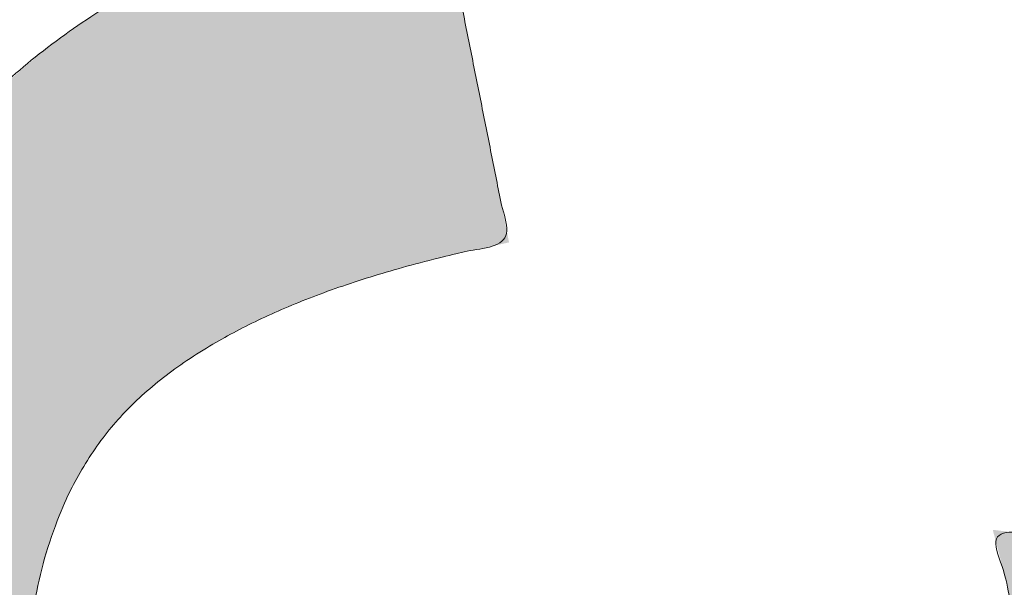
# Model space of a CAD drawing. Header units: inches. Extents: x -462 to -293, y -254 to -12.
# Tile 76 of 89: x -356.7 to -355.718, y -20.679 to -20.114. Entities that reach past the tile are written whole.
import ezdxf

# ---------------------------------------------------------------- set-up
doc = ezdxf.new("R2010")
doc.units = ezdxf.units.IN
doc.header["$LTSCALE"] = 32
doc.header["$MEASUREMENT"] = 0
doc.linetypes.add('Dash Style-1', pattern=[0.083328, 0.041656, -0.041672])
for name, color, linetype, lineweight in [('Black', 7, 'Continuous', 18), ('DashLine', 7, 'Dash Style-1', 13), ('DashLineFill', 7, 'Dash Style-1', 13), ('Drawing', 7, 'Continuous', 18), ('Metal-Black', 7, 'Continuous', 18), ('Metal-DeskStructure', 7, 'Continuous', 13), ('None', 7, 'Continuous', 18), ('SolidLine', 7, 'Continuous', 15), ('Wood_1-H', 7, 'Continuous', 13)]:
    doc.layers.add(name, color=color, linetype=linetype, lineweight=lineweight)
doc.layers.add('Metal-Leg', color=7, linetype='Continuous', lineweight=18, true_color=0x4c4c4c)
pattern_1 = [(45, (0, 0), (-1.61301565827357, 1.935715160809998), []), (45, (-1.0608, 1.0608), (-0.4723460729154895, 0.4167612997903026), [])]

# ---------------------------------------------------------------- blocks, each defined once
blk = doc.blocks.new('Group-12')
at = {"layer": 'DashLine'}
blk.add_rational_spline([(3.425889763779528, -2.559055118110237), (3.42588976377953, -37.77524409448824), (3.425889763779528, -72.99143307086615), (3.425889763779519, -74.52755905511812), (1.889763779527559, -74.52755905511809), (-11.02873622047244, -74.54730708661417), (-23.94723622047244, -74.56705511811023), (-25.24962716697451, -74.46183701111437), (-25.47623622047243, -73.17505511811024), (-27.40623622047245, -52.62205511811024), (-29.33623622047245, -32.06905511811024), (-29.64541729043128, -28.77953659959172), (-29.64523622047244, -25.47205511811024), (-29.64579921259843, -14.01555511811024), (-29.64636220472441, -2.559055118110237), (-13.11023622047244, -2.559055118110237), (3.425889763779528, -2.559055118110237)], [1, 1, 1, 0.7071067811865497, 1, 1, 1, 1, 1, 1, 1, 1, 1, 1, 1, 1, 1], degree=2, knots=[0, 0, 0, 0.3437727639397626, 0.3437727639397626, 0.3543760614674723, 0.3543760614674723, 0.4804837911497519, 0.4804837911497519, 0.4932388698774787, 0.4932388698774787, 0.6947633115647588, 0.6947633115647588, 0.7270176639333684, 0.7270176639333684, 0.838740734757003, 0.838740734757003, 1, 1, 1], dxfattribs=at)
at = {"layer": 'SolidLine'}
blk.add_rational_spline([(4.881889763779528, -2.559055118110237), (4.881889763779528, -37.77524409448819), (4.881889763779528, -72.99143307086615), (4.881889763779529, -75.98355905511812), (1.889763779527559, -75.98355905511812), (-11.02373622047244, -76.00380708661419), (-23.93723622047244, -76.02405511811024), (-26.48855720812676, -75.8181826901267), (-26.92623622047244, -73.31105511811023), (-28.85673622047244, -52.75855511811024), (-30.78723622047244, -32.20605511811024), (-31.10141317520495, -28.84703865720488), (-31.10223622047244, -25.47205511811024), (-31.10229921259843, -14.01555511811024), (-31.10236220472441, -2.559055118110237), (-13.11023622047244, -2.559055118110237), (4.881889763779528, -2.559055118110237)], [1, 1, 1, 0.7071067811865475, 1, 1, 1, 1, 1, 1, 1, 1, 1, 1, 1, 1, 1], degree=2, knots=[0, 0, 0, 0.3304669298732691, 0.3304669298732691, 0.3503210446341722, 0.3503210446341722, 0.4715008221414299, 0.4715008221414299, 0.4955201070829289, 0.4955201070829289, 0.690341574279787, 0.690341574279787, 0.7221812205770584, 0.7221812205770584, 0.83026201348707, 0.83026201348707, 1, 1, 1], dxfattribs=at)
blk = doc.blocks.new('1BRPFY-Leg_Plate (2D)')
at = {"layer": 'DashLineFill', "linetype": 'Continuous', "lineweight": 13}
h = blk.add_hatch(dxfattribs=at)
h.set_pattern_fill('Steel', color=253, style=0, pattern_type=2)
h.set_pattern_definition(pattern_1)
edge = h.paths.add_edge_path()
edge.add_arc((-1.704724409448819, -1.704724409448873), 0.125984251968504, 179.9999999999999, 269.9999999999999)
edge.add_line((-1.704724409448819, -1.830708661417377), (1.704724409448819, -1.830708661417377))
edge.add_arc((1.704724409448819, -1.704724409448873), 0.125984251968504, 270.0000000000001, 360.0000000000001)
edge.add_line((1.830708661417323, -1.704724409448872), (1.830708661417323, 1.704724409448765))
edge.add_arc((1.704724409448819, 1.704724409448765), 0.1259842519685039, 0, 90)
edge.add_line((1.704724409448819, 1.830708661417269), (-1.704724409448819, 1.830708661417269))
edge.add_arc((-1.704724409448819, 1.704724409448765), 0.1259842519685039, 90, 180)
edge.add_line((-1.830708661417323, 1.704724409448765), (-1.830708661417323, -1.704724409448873))
at = {"layer": 'SolidLine', "flags": 128}
blk.add_lwpolyline([(0.7086614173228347, -0.5019685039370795), (0.728920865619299, -0.5029637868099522), (0.7489852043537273, -0.5059400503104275), (0.7686612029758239, -0.5108686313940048), (0.7877593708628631, -0.5177020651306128), (0.8060957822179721, -0.5263745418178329), (0.823493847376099, -0.5368025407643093), (0.8397860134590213, -0.5488856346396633), (0.8548153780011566, -0.5625074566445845), (0.8684372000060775, -0.5775368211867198), (0.8805202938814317, -0.5938289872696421), (0.8909482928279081, -0.611227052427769), (0.8996207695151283, -0.6295634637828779), (0.9064542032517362, -0.6486616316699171), (0.9113827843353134, -0.6683376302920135), (0.9143590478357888, -0.688401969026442), (0.9153543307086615, -0.7086614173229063), (0.9143590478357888, -0.7289208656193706), (0.9113827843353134, -0.748985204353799), (0.9064542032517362, -0.7686612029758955), (0.8996207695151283, -0.7877593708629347), (0.8909482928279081, -0.8060957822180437), (0.8805202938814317, -0.8234938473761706), (0.8684372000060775, -0.8397860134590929), (0.8548153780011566, -0.8548153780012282), (0.8397860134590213, -0.8684372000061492), (0.823493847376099, -0.8805202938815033), (0.8060957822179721, -0.8909482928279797), (0.7877593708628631, -0.8996207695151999), (0.7686612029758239, -0.9064542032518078), (0.7489852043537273, -0.9113827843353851), (0.728920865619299, -0.9143590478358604), (0.7086614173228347, -0.9153543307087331), (0.6884019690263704, -0.9143590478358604), (0.668337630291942, -0.9113827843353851), (0.6486616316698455, -0.9064542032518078), (0.6295634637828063, -0.8996207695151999), (0.6112270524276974, -0.8909482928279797), (0.5938289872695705, -0.8805202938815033), (0.5775368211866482, -0.8684372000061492), (0.5625074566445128, -0.8548153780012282), (0.5488856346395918, -0.8397860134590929), (0.5368025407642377, -0.8234938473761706), (0.5263745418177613, -0.8060957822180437), (0.5177020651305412, -0.7877593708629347), (0.5108686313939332, -0.7686612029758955), (0.5059400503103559, -0.748985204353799), (0.5029637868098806, -0.7289208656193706), (0.5019685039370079, -0.7086614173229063), (0.5029637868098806, -0.688401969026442), (0.5059400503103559, -0.6683376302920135), (0.5108686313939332, -0.6486616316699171), (0.5177020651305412, -0.6295634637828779), (0.5263745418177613, -0.611227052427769), (0.5368025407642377, -0.5938289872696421), (0.5488856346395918, -0.5775368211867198), (0.5625074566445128, -0.5625074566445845), (0.5775368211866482, -0.5488856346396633), (0.5938289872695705, -0.5368025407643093), (0.6112270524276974, -0.5263745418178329), (0.6295634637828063, -0.5177020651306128), (0.6486616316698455, -0.5108686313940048), (0.668337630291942, -0.5059400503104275), (0.6884019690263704, -0.5029637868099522)], close=True, dxfattribs=at)
blk = doc.blocks.new('1BRPX5-Util_Bkt_Sm-F (2D)')
at = {"layer": 'DashLineFill', "linetype": 'Continuous', "lineweight": 13}
h = blk.add_hatch(dxfattribs=at)
h.set_pattern_fill('Steel', color=253, style=0, pattern_type=2)
h.set_pattern_definition(pattern_1)
edge = h.paths.add_edge_path()
edge.add_line((-4.468503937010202, 4.413385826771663), (-3.12992125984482, 4.413385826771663))
edge.add_line((-3.12992125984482, 4.413385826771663), (-3.12992125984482, -1.854330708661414))
edge.add_line((-3.12992125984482, -1.854330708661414), (-4.468503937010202, -1.854330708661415))
edge.add_line((-4.468503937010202, -1.854330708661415), (-4.468503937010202, -1.988188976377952))
edge.add_line((-4.468503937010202, -1.988188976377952), (-2.421259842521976, -1.988188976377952))
edge.add_line((-2.421259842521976, -1.988188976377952), (-2.421259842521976, -2.366141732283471))
edge.add_arc((-2.303149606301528, -2.366141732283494), 0.1181102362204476, 179.9999999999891, 270.000000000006)
edge.add_line((-2.303149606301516, -2.484251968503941), (2.303149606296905, -2.484251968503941))
edge.add_arc((2.303149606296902, -2.366141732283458), 0.1181102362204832, 270.0000000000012, 359.9999999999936)
edge.add_line((2.421259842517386, -2.366141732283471), (2.421259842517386, -1.988188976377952))
edge.add_line((2.421259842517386, -1.988188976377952), (4.468503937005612, -1.988188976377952))
edge.add_line((4.468503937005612, -1.988188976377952), (4.468503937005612, -1.854330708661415))
edge.add_line((4.468503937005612, -1.854330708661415), (3.12992125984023, -1.854330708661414))
edge.add_line((3.12992125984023, -1.854330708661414), (3.12992125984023, 4.413385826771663))
edge.add_line((3.12992125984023, 4.413385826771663), (4.468503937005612, 4.413385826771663))
edge.add_line((4.468503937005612, 4.413385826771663), (4.468503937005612, 4.547244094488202))
edge.add_line((4.468503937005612, 4.547244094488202), (2.421259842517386, 4.547244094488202))
edge.add_line((2.421259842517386, 4.547244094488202), (2.421259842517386, 4.925196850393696))
edge.add_arc((2.303149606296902, 4.925196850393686), 0.1181102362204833, 5.365542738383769e-12, 89.99999999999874)
edge.add_line((2.303149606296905, 5.043307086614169), (-2.303149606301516, 5.043307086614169))
edge.add_arc((-2.303149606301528, 4.92519685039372), 0.1181102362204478, 89.99999999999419, 180.0000000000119)
edge.add_line((-2.421259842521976, 4.925196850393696), (-2.421259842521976, 4.547244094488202))
edge.add_line((-2.421259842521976, 4.547244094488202), (-4.468503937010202, 4.547244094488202))
edge.add_line((-4.468503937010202, 4.547244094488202), (-4.468503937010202, 4.413385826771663))
at = {"layer": 'SolidLine', "flags": 128}
blk.add_lwpolyline([(0.4571237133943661, -0.3361456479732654), (0.4952337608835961, -0.3133033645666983), (0.5353992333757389, -0.294306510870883), (0.5772333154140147, -0.2793380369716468), (0.6203331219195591, -0.2685420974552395), (0.6642835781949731, -0.262022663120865), (0.708661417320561, -0.2598425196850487), (0.7530392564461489, -0.262022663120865), (0.7969897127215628, -0.2685420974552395), (0.8400895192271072, -0.2793380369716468), (0.8819236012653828, -0.294306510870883), (0.9220890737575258, -0.3133033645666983), (0.9601991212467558, -0.3361456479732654), (0.9958867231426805, -0.3626133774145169), (1.028808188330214, -0.3924516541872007), (1.058646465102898, -0.4253731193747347)], dxfattribs=at)
blk = doc.blocks.new('Slate-LegBrace (2D)')
at = {"layer": 'DashLineFill', "linetype": 'Continuous', "lineweight": 13}
h = blk.add_hatch(dxfattribs=at)
h.set_pattern_fill('Steel', color=253, style=0, pattern_type=2)
h.set_pattern_definition(pattern_1)
edge = h.paths.add_edge_path()
edge.add_line((-2.199587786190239, -0.1351515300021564), (-1.374775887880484, -0.1351515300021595))
edge.add_arc((3.636636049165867e-15, -0.01355418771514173), 1.380142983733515, 185.0545920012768, 354.9454079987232)
edge.add_line((1.374775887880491, -0.13515153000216), (2.199718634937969, -0.1351515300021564))
edge.add_arc((6.54243738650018e-05, -0.01705725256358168), 2.202821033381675, 183.0731271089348, 356.92687289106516, ccw=False)
h = blk.add_hatch(dxfattribs=at)
h.set_pattern_fill('Steel', color=253, style=0, pattern_type=2)
h.set_pattern_definition(pattern_1)
edge = h.paths.add_edge_path()
edge.add_line((2.191696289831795, -0.2375138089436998), (1.463739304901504, -0.2375137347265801))
edge.add_arc((-6.542437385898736e-05, -0.01704129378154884), 1.480314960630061, 188.5652811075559, 351.4347188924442, ccw=False)
edge.add_line((-1.463870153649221, -0.2375137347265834), (-2.191827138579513, -0.2375138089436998))
edge.add_line((-2.191827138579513, -0.2375138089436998), (-2.199718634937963, -0.1351515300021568))
edge.add_line((-2.199718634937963, -0.1351515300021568), (-1.374775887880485, -0.1351515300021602))
edge.add_arc((2.937282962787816e-15, -0.01355418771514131), 1.380142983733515, 185.0545920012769, 354.9454079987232)
edge.add_line((1.37477588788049, -0.1351515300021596), (2.199587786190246, -0.1351515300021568))
edge.add_line((2.199587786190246, -0.1351515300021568), (2.191696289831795, -0.2375138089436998))
at = {"layer": 'DashLineFill', "flags": 128}
for points in [[(2.191696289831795, -0.2375138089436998), (1.463739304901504, -0.2375137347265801, -0.860662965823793), (-1.463870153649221, -0.2375137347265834), (-2.191827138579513, -0.2375138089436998), (-2.199718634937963, -0.1351515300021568), (-1.374775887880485, -0.1351515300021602, 0.9154551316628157), (1.37477588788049, -0.1351515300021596), (2.199587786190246, -0.1351515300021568)], [(-2.199587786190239, -0.1351515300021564), (-1.374775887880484, -0.1351515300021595, 0.9154551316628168), (1.374775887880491, -0.13515153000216), (2.199718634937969, -0.1351515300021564, -0.9477524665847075)]]:
    blk.add_lwpolyline(points, format="xyb", close=True, dxfattribs=at)
blk = doc.blocks.new('TLLegSleeve (2D)')
at = {"layer": 'DashLineFill', "linetype": 'Continuous', "lineweight": 13}
h = blk.add_hatch(dxfattribs=at)
h.set_pattern_fill('Steel', color=253, style=0, pattern_type=2)
h.set_pattern_definition(pattern_1)
edge = h.paths.add_edge_path()
edge.add_line((1.08267716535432, 1.402343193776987), (1.08267716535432, 2.913385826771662))
edge.add_arc((-1.707523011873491e-13, 2.913385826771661), 1.08267716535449, 4.479377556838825e-14, 180)
edge.add_line((-1.082677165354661, 2.913385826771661), (-1.08267716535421, 1.402343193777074))
edge.add_arc((-1.332267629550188e-15, 2.886579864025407e-15), 1.771653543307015, 127.6698869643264, 412.330113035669)
edge.add_line((1.08267716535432, 1.402343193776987), (1.08267716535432, 1.402343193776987))
edge = h.paths.add_edge_path()
edge.add_arc((1.665334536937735e-15, 2.91338582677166), 0.7480314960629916, 180, 360)
edge.add_arc((1.665334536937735e-15, 2.91338582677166), 0.7480314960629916, 9.54166404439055e-15, 180)
edge.add_line((-0.7480314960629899, 2.91338582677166), (-0.7480314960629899, 2.91338582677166))
edge = h.paths.add_edge_path()
edge.add_arc((-1.723066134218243e-13, 5.70119602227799e-16), 1.437007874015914, 180, 360)
edge.add_arc((-1.723066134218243e-13, 9.149983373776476e-17), 1.437007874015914, 9.541664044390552e-15, 180)
edge.add_line((-1.437007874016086, 3.308097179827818e-16), (-1.437007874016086, 3.308097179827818e-16))
at = {"layer": 'DashLineFill', "flags": 128}
for points in [[(1.08267716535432, 1.402343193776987), (1.08267716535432, 2.913385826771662, 0.9999999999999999), (-1.082677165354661, 2.913385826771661), (-1.08267716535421, 1.402343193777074, 2.931618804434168), (1.08267716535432, 1.402343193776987)], [(-1.437007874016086, 3.308097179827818e-16, 0.9999999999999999), (1.437007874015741, 3.308097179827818e-16, 0.9999999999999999), (-1.437007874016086, 3.308097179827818e-16)]]:
    blk.add_lwpolyline(points, format="xyb", close=True, dxfattribs=at)
blk = doc.blocks.new('Group-28')
at = {"layer": 'SolidLine', "flags": 128}
blk.add_lwpolyline([(-10.09842519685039, -5.984251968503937, -0.414213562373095), (-8.385826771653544, -4.271653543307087, -0.414213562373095), (-6.673228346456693, -5.984251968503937, -0.414213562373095), (-8.385826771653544, -7.696850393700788, -0.414213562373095)], format="xyb", close=True, dxfattribs=at)
at = {"layer": 'Wood_1-H', "color": 7, "rotation": 270}
for name in ['1BRPX5-Util_Bkt_Sm-F (2D)', 'Slate-LegBrace (2D)', '1BRPFY-Leg_Plate (2D)', 'TLLegSleeve (2D)']:
    blk.add_blockref(name, (-8.385826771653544, -5.984251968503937), dxfattribs=at)
blk = doc.blocks.new('Group-31')
at = {"layer": 'Metal-DeskStructure', "color": 7, "flags": 128}
blk.add_lwpolyline([(0.8051100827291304, 0.3242076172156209), (0.6569804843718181, -0.1001143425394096), (0.9545622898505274, -0.1001143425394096)], close=True, dxfattribs=at)
at = {"layer": 'Metal-DeskStructure', "color": 7}
blk.add_open_spline([(1.174112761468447, -0.3918349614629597), (1.184693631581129, -0.4210075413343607), (1.168822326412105, -0.4369198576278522), (1.14501536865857, -0.439571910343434), (1.104014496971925, -0.439571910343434), (1.078886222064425, -0.4369198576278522), (1.066982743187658, -0.4329417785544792), (1.060369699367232, -0.4236595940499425), (1.057724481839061, -0.4170294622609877), (1.021353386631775, -0.3010040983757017), (0.9849822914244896, -0.1849787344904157), (0.807093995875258, -0.1849787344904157), (0.6292057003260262, -0.1849787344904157), (0.5941572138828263, -0.2996780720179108), (0.5591087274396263, -0.4143774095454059), (0.5564635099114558, -0.4210075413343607), (0.5498504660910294, -0.4302897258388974), (0.5379469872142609, -0.4369198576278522), (0.5141400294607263, -0.439571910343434), (0.477108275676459, -0.439571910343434), (0.4519787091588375, -0.4355938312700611), (0.4427204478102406, -0.4249856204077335), (0.4427204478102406, -0.4050952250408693), (0.4480108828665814, -0.3905089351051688), (0.5915119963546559, 0.0006630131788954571), (0.7350131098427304, 0.3918349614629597), (0.7376583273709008, 0.3971390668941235), (0.7469165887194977, 0.4037691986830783), (0.7627866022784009, 0.4077472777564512), (0.789238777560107, 0.4090720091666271), (0.8302396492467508, 0.4090720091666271), (0.8580131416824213, 0.4077472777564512), (0.8752070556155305, 0.4037691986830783), (0.8844653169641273, 0.3971390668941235), (0.8871105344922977, 0.3918349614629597), (1.030611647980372, 0), (1.174112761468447, -0.3918349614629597)], degree=2, knots=[0, 0, 0, 0.01595318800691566, 0.02392978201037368, 0.03190637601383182, 0.03938443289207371, 0.04686248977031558, 0.05434054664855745, 0.06181860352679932, 0.06181860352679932, 0.1891978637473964, 0.1891978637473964, 0.3755520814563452, 0.3755520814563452, 0.5011946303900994, 0.5011946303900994, 0.5086726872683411, 0.5161507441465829, 0.5236288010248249, 0.5311068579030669, 0.5385854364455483, 0.5460640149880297, 0.5535425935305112, 0.5610211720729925, 0.5610211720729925, 0.7618481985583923, 0.7618481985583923, 0.7647050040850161, 0.7675618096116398, 0.7704186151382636, 0.7732754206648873, 0.7763226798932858, 0.7793699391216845, 0.7824171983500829, 0.7854644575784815, 0.7854644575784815, 1, 1, 1], dxfattribs=at)
blk = doc.blocks.new('TL14_lower_leg (2D)')
at = {"layer": 'DashLine', "flags": 128}
for points in [[(-1.777195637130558e-14, 1.377952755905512), (0.1350629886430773, 1.371317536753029), (0.2688252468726, 1.351475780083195), (0.3999985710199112, 1.318618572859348), (0.5273196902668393, 1.27306234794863), (0.649562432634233, 1.215245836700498), (0.7655495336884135, 1.14572584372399), (0.8741639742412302, 1.065171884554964), (0.9743597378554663, 0.9743597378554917), (1.065171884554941, 0.8741639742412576), (1.14572584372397, 0.7655495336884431), (1.215245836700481, 0.6495624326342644), (1.273062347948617, 0.5273196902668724), (1.318618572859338, 0.3999985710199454), (1.351475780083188, 0.2688252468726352), (1.371317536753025, 0.1350629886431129), (1.377952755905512, 1.783045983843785e-14), (1.371317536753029, -0.1350629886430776), (1.351475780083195, -0.2688252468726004), (1.318618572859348, -0.3999985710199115), (1.27306234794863, -0.5273196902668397), (1.215245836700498, -0.6495624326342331), (1.145725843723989, -0.7655495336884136), (1.065171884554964, -0.8741639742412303), (0.9743597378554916, -0.9743597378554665), (0.8741639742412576, -1.065171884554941), (0.7655495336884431, -1.14572584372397), (0.6495624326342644, -1.215245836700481), (0.5273196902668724, -1.273062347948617), (0.3999985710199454, -1.318618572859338), (0.2688252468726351, -1.351475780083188), (0.135062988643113, -1.371317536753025), (1.777195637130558e-14, -1.377952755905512), (-0.1350629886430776, -1.371317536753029), (-0.2688252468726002, -1.351475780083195), (-0.3999985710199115, -1.318618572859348), (-0.5273196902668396, -1.27306234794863), (-0.6495624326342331, -1.215245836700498), (-0.7655495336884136, -1.14572584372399), (-0.8741639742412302, -1.065171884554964), (-0.9743597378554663, -0.9743597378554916), (-1.065171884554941, -0.8741639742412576), (-1.14572584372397, -0.7655495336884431), (-1.215245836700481, -0.6495624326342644), (-1.273062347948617, -0.5273196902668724), (-1.318618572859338, -0.3999985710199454), (-1.351475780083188, -0.2688252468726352), (-1.371317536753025, -0.1350629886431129), (-1.377952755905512, -1.783045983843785e-14), (-1.371317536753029, 0.1350629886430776), (-1.351475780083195, 0.2688252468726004), (-1.318618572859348, 0.3999985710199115), (-1.27306234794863, 0.5273196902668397), (-1.215245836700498, 0.6495624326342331), (-1.145725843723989, 0.7655495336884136), (-1.065171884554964, 0.8741639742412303), (-0.9743597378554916, 0.9743597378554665), (-0.8741639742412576, 1.065171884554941), (-0.7655495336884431, 1.14572584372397), (-0.6495624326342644, 1.215245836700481), (-0.5273196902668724, 1.273062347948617), (-0.3999985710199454, 1.318618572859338), (-0.2688252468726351, 1.351475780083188), (-0.135062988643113, 1.371317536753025)], [(0.7086614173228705, -0.547244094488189), (0.724483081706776, -0.54802136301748), (0.7401523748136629, -0.5503456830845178), (0.7555183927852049, -0.5541946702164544), (0.7704331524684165, -0.5595312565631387), (0.7847530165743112, -0.5663040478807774), (0.798340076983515, -0.574447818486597), (0.8110634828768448, -0.5838841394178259), (0.8228007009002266, -0.5945221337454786), (0.8334386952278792, -0.6062593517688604), (0.8428750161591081, -0.6189827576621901), (0.8510187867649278, -0.632569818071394), (0.8577915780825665, -0.6468896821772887), (0.8631281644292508, -0.6618044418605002), (0.8669771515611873, -0.6771704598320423), (0.8693014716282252, -0.6928397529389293), (0.8700787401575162, -0.7086614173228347), (0.8693014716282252, -0.72448308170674), (0.8669771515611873, -0.7401523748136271), (0.8631281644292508, -0.7555183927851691), (0.8577915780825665, -0.7704331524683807), (0.8510187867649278, -0.7847530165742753), (0.8428750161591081, -0.7983400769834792), (0.8334386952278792, -0.811063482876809), (0.8228007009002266, -0.8228007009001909), (0.8110634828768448, -0.8334386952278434), (0.798340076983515, -0.8428750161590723), (0.7847530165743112, -0.8510187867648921), (0.7704331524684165, -0.8577915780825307), (0.7555183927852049, -0.8631281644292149), (0.7401523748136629, -0.8669771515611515), (0.724483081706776, -0.8693014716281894), (0.7086614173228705, -0.8700787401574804), (0.6928397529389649, -0.8693014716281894), (0.6771704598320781, -0.8669771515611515), (0.6618044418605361, -0.8631281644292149), (0.6468896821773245, -0.8577915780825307), (0.6325698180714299, -0.8510187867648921), (0.618982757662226, -0.8428750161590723), (0.6062593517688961, -0.8334386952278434), (0.5945221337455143, -0.8228007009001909), (0.5838841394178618, -0.811063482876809), (0.5744478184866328, -0.7983400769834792), (0.5663040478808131, -0.7847530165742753), (0.5595312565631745, -0.7704331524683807), (0.5541946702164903, -0.7555183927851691), (0.5503456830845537, -0.7401523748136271), (0.5480213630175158, -0.72448308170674), (0.5472440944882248, -0.7086614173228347), (0.5480213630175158, -0.6928397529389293), (0.5503456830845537, -0.6771704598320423), (0.5541946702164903, -0.6618044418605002), (0.5595312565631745, -0.6468896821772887), (0.5663040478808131, -0.632569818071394), (0.5744478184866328, -0.6189827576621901), (0.5838841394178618, -0.6062593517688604), (0.5945221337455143, -0.5945221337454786), (0.6062593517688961, -0.5838841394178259), (0.618982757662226, -0.574447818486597), (0.6325698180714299, -0.5663040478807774), (0.6468896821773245, -0.5595312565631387), (0.6618044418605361, -0.5541946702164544), (0.6771704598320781, -0.5503456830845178), (0.6928397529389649, -0.54802136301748)]]:
    blk.add_lwpolyline(points, close=True, dxfattribs=at)
at = {"layer": 'Metal-DeskStructure', "color": 7}
blk.add_blockref('Group-31', (0, 0), dxfattribs=at)
blk = doc.blocks.new('1BRPT9-Bracket (2D)')
at = {"layer": 'DashLineFill', "linetype": 'Continuous', "lineweight": 13}
h = blk.add_hatch(dxfattribs=at)
h.set_pattern_fill('Steel', color=253, style=0, pattern_type=2)
h.set_pattern_definition(pattern_1)
edge = h.paths.add_edge_path()
edge.add_arc((1.677931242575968, -8.488188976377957), 0.2519685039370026, 269.999999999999, 360.0000000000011)
edge.add_line((1.929899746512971, -8.488188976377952), (1.929899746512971, -7.480314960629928))
edge.add_line((1.929899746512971, -7.480314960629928), (2.323600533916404, -7.480314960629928))
edge.add_line((2.323600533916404, -7.480314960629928), (2.323600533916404, 7.461135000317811))
edge.add_line((2.323600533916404, 7.461135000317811), (1.929899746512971, 7.480314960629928))
edge.add_line((1.929899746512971, 7.480314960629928), (1.929899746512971, 8.488188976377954))
edge.add_arc((1.677931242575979, 8.488188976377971), 0.2519685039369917, 359.999999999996, 450.0000000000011)
edge.add_line((1.677931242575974, 8.740157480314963), (-2.32206875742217, 8.740157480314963))
edge.add_line((-2.32206875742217, 8.740157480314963), (-2.32206875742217, -8.74015748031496))
edge.add_line((-2.32206875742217, -8.74015748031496), (1.677931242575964, -8.74015748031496))
blk = doc.blocks.new('Group-52')
at = {"layer": 'DashLineFill', "linetype": 'Continuous', "lineweight": 13}
h = blk.add_hatch(dxfattribs=at)
h.set_pattern_fill('Steel', color=253, style=0, pattern_type=2)
h.set_pattern_definition(pattern_1)
h.paths.add_polyline_path([(-2.066929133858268, 1.397637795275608), (2.066929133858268, 1.397637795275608), (2.066929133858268, 0.1377952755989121), (2.106299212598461, 0.1377952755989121), (2.106299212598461, -0.1377952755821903), (2.066929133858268, -0.1377952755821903), (2.066929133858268, -5.275590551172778), (2.106299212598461, -5.275590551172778), (2.106299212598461, -5.55118110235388), (2.066929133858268, -5.55118110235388), (2.066929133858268, -5.82677165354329), (-2.066929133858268, -5.82677165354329), (-2.066929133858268, -5.55118110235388), (-2.106299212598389, -5.55118110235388), (-2.106299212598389, -5.275590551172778), (-2.066929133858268, -5.275590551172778), (-2.066929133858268, -0.1377952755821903), (-2.106299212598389, -0.1377952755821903), (-2.106299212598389, 0.1377952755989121), (-2.066929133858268, 0.1377952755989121)])
blk = doc.blocks.new('TL14_upper_leg (2D)')
at = {"layer": 'DashLine', "flags": 128}
blk.add_lwpolyline([(0, 1.22047244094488), (0.1196272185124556, 1.214595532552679), (0.2381023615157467, 1.197021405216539), (0.3542844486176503, 1.167919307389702), (0.4670545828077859, 1.127569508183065), (0.5753267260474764, 1.076360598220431), (0.6780581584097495, 1.01478574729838), (0.7742595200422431, 0.9434379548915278), (0.8630043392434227, 0.8630043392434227), (0.9434379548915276, 0.7742595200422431), (1.01478574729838, 0.6780581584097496), (1.076360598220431, 0.5753267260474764), (1.127569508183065, 0.467054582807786), (1.167919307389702, 0.3542844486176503), (1.197021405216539, 0.2381023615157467), (1.214595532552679, 0.1196272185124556), (1.22047244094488, 7.47323834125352e-17), (1.214595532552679, -0.1196272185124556), (1.197021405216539, -0.2381023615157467), (1.167919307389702, -0.3542844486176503), (1.127569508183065, -0.467054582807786), (1.076360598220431, -0.5753267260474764), (1.01478574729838, -0.6780581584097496), (0.9434379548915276, -0.7742595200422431), (0.8630043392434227, -0.8630043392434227), (0.7742595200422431, -0.9434379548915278), (0.6780581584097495, -1.01478574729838), (0.5753267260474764, -1.076360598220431), (0.4670545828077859, -1.127569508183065), (0.3542844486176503, -1.167919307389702), (0.2381023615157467, -1.197021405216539), (0.1196272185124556, -1.214595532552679), (0, -1.22047244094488), (-0.1196272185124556, -1.214595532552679), (-0.2381023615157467, -1.197021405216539), (-0.3542844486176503, -1.167919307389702), (-0.4670545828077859, -1.127569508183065), (-0.5753267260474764, -1.076360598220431), (-0.6780581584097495, -1.01478574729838), (-0.7742595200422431, -0.9434379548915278), (-0.8630043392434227, -0.8630043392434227), (-0.9434379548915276, -0.7742595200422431), (-1.01478574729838, -0.6780581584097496), (-1.076360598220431, -0.5753267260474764), (-1.127569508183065, -0.467054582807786), (-1.167919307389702, -0.3542844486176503), (-1.197021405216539, -0.2381023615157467), (-1.214595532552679, -0.1196272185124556), (-1.22047244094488, 7.47323834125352e-17), (-1.214595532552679, 0.1196272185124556), (-1.197021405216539, 0.2381023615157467), (-1.167919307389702, 0.3542844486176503), (-1.127569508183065, 0.467054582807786), (-1.076360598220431, 0.5753267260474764), (-1.01478574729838, 0.6780581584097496), (-0.9434379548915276, 0.7742595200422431), (-0.8630043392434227, 0.8630043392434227), (-0.7742595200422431, 0.9434379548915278), (-0.6780581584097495, 1.01478574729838), (-0.5753267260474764, 1.076360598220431), (-0.4670545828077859, 1.127569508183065), (-0.3542844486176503, 1.167919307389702), (-0.2381023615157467, 1.197021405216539), (-0.1196272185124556, 1.214595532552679)], close=True, dxfattribs=at)
at = {"layer": 'DashLine', "color": 7}
blk.add_blockref('Group-52', (0, 0), dxfattribs=at)
blk = doc.blocks.new('Group-54')
at = {"layer": 'Metal-DeskStructure', "linetype": 'Continuous', "lineweight": 0, "true_color": 0xff0000}
blk.add_hatch(color=1, dxfattribs=at).paths.add_polyline_path([(0.3681247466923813, -0.5856299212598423), (0.7126129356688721, -0.5167322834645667), (0.7261117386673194, -0.5785483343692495), (0.7413094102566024, -0.6358900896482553), (0.7582059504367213, -0.6887575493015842), (0.7768013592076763, -0.737150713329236), (0.7970956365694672, -0.7810695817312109), (0.8190887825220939, -0.8205141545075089), (0.8427807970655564, -0.8554844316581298), (0.868171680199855, -0.8859804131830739), (0.8960520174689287, -0.9124730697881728), (0.9272123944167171, -0.9354333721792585), (0.9616528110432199, -0.954861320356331), (0.9993732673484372, -0.9707569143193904), (1.040373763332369, -0.9831201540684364), (1.084654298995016, -0.9919510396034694), (1.132214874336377, -0.9972495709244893), (1.183055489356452, -0.9990157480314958), (1.241793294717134, -0.9966944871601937), (1.296897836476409, -0.9897307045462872), (1.348369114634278, -0.9781244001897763), (1.39620712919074, -0.9618755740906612), (1.440411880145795, -0.9409842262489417), (1.480983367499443, -0.9154503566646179), (1.517921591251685, -0.8852739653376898), (1.551226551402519, -0.8504550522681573), (1.580746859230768, -0.8122047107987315), (1.60633112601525, -0.7717340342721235), (1.627979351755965, -0.7290430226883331), (1.645691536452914, -0.6841316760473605), (1.659467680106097, -0.6369999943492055), (1.669307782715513, -0.5876479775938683), (1.675211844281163, -0.5360756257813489), (1.677179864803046, -0.4822829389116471), (1.675110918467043, -0.4309545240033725), (1.668904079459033, -0.38193054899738), (1.658559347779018, -0.3352110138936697), (1.644076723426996, -0.2907959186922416), (1.625456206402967, -0.2486852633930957), (1.602697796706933, -0.208879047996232), (1.575801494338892, -0.1713772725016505), (1.544767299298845, -0.1361799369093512), (1.510537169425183, -0.1042626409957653), (1.474053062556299, -0.07660098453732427), (1.435314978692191, -0.05319496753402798), (1.39432291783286, -0.03404458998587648), (1.351076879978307, -0.01914985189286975), (1.30557686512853, -0.008510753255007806), (1.257822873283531, -0.002127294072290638), (1.207814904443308, 5.256552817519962e-07), (1.186183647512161, -0.0005377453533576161), (1.163273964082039, -0.00215255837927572), (1.139085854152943, -0.004843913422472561), (1.113619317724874, -0.008611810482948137), (1.086874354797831, -0.01345624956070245), (1.058850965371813, -0.0193772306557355), (1.029549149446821, -0.02637475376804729), (0.9989689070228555, -0.0344488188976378), (1.032341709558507, 0.2411417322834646), (1.039423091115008, 0.2403850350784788), (1.046134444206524, 0.2397292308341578), (1.052475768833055, 0.2391743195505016), (1.058447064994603, 0.2387203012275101), (1.064048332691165, 0.2383671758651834), (1.069279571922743, 0.2381149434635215), (1.074140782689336, 0.2379636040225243), (1.078631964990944, 0.2379131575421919), (1.122231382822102, 0.2394186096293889), (1.164754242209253, 0.2439349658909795), (1.206200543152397, 0.251462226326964), (1.246570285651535, 0.2620003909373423), (1.285863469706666, 0.2755494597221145), (1.32408009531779, 0.2921094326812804), (1.361220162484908, 0.3116803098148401), (1.397283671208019, 0.3342620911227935), (1.430588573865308, 0.3599725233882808), (1.459452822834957, 0.3889293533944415), (1.483876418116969, 0.4211325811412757), (1.503859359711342, 0.4565822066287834), (1.519401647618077, 0.4952782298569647), (1.530503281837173, 0.5372206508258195), (1.537164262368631, 0.5824094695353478), (1.53938458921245, 0.6308446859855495), (1.537668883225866, 0.669818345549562), (1.532521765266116, 0.7070762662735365), (1.523943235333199, 0.7426184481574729), (1.511933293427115, 0.7764448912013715), (1.496491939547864, 0.808555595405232), (1.477619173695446, 0.8389505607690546), (1.455314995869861, 0.8676297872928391), (1.42957940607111, 0.8945932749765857), (1.401135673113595, 0.9190672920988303), (1.370707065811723, 0.9402781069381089), (1.338293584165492, 0.9582257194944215), (1.303895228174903, 0.9729101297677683), (1.267511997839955, 0.9843313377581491), (1.22914389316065, 0.992489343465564), (1.188790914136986, 0.9973841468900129), (1.146453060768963, 0.9990157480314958), (1.1042920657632, 0.9974009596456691), (1.063930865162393, 0.9925565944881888), (1.025369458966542, 0.9844826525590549), (0.9886078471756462, 0.9731791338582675), (0.9536460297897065, 0.9586460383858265), (0.9204840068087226, 0.9408833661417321), (0.8891217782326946, 0.919891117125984), (0.8595593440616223, 0.8956692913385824), (0.8321835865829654, 0.8682178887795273), (0.8073813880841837, 0.8375369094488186), (0.7851527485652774, 0.8036263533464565), (0.765497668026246, 0.7664862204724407), (0.7484161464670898, 0.7261165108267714), (0.7339081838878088, 0.6825172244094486), (0.7219737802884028, 0.6356883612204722), (0.7126129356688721, 0.5856299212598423), (0.3681247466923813, 0.6545275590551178), (0.3846849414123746, 0.7262006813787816), (0.4058371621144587, 0.7937358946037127), (0.4315814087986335, 0.8571331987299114), (0.4619176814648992, 0.9163925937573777), (0.4968459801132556, 0.9715140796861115), (0.5363663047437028, 1.022497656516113), (0.5804786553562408, 1.069343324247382), (0.6291830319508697, 1.112051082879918), (0.6817393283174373, 1.15014996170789), (0.7374074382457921, 1.183168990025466), (0.7961873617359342, 1.211108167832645), (0.8580790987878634, 1.233967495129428), (0.9230826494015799, 1.251746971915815), (0.9911980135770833, 1.264446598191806), (1.062425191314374, 1.2720663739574), (1.136764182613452, 1.274606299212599), (1.188462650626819, 1.273260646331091), (1.239135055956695, 1.26922368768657), (1.288781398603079, 1.262495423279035), (1.337401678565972, 1.253075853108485), (1.384995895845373, 1.240964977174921), (1.431564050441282, 1.226162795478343), (1.4771061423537, 1.208669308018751), (1.521622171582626, 1.188484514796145), (1.564329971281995, 1.165970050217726), (1.604447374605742, 1.141487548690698), (1.641974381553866, 1.115037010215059), (1.676910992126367, 1.08661843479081), (1.709257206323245, 1.056231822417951), (1.739013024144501, 1.023877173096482), (1.766178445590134, 0.9895544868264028), (1.790753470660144, 0.9532637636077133), (1.812578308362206, 0.9157114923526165), (1.831493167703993, 0.8776041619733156), (1.847498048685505, 0.8389417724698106), (1.860592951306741, 0.7997243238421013), (1.870777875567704, 0.7599518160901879), (1.878052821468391, 0.7196242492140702), (1.882417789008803, 0.6787416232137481), (1.88387277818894, 0.637303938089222), (1.882510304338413, 0.5979265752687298), (1.87842288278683, 0.5594575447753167), (1.871610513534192, 0.5218968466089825), (1.8620731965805, 0.4852444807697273), (1.849810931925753, 0.449500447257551), (1.83482371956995, 0.4146647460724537), (1.817111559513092, 0.3807373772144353), (1.79667445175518, 0.3477183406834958), (1.773546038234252, 0.3159776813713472), (1.747759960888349, 0.2858854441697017), (1.719316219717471, 0.2574416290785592), (1.688214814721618, 0.2306462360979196), (1.65445574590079, 0.205499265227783), (1.618039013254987, 0.1820007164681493), (1.578964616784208, 0.1601505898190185), (1.537232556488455, 0.1399488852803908), (1.59174829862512, 0.1252896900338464), (1.643337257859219, 0.1071485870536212), (1.691999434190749, 0.08552557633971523), (1.737734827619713, 0.06042065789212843), (1.780543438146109, 0.03183383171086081), (1.820425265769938, -0.0002349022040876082), (1.8573803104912, -0.03578554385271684), (1.891408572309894, -0.0748180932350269), (1.921938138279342, -0.1168615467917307), (1.948397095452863, -0.1614449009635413), (1.970785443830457, -0.2085681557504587), (1.989103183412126, -0.2582313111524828), (2.003350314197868, -0.3104343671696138), (2.013526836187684, -0.3651773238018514), (2.019632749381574, -0.4224601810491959), (2.021668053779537, -0.4822829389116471), (2.017900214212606, -0.5635942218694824), (2.006596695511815, -0.6417432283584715), (1.987757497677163, -0.7167299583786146), (1.961382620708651, -0.7885544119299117), (1.927472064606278, -0.8572165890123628), (1.886025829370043, -0.9227164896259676), (1.837043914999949, -0.9850541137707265), (1.780526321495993, -1.044229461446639), (1.718256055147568, -1.098224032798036), (1.652016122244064, -1.145019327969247), (1.581806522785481, -1.184615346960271), (1.507627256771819, -1.217012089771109), (1.429478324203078, -1.242209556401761), (1.347359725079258, -1.260207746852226), (1.26127145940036, -1.271006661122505), (1.171213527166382, -1.274606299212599), (1.089818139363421, -1.271612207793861), (1.011955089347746, -1.262629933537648), (0.9376243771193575, -1.24765947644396), (0.8668260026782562, -1.226700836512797), (0.7995599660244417, -1.199754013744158), (0.7358262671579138, -1.166819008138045), (0.6756249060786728, -1.127895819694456), (0.6189558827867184, -1.082984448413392), (0.5669966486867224, -1.033296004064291), (0.5209246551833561, -0.9800415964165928), (0.4807399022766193, -0.9232212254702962), (0.4464423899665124, -0.8628348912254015), (0.418032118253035, -0.7988825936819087), (0.3955090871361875, -0.7313643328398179), (0.3788732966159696, -0.6602801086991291)])
at = {"layer": 'Metal-DeskStructure', "color": 7}
blk.add_open_spline([(0.3681247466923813, -0.5856299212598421), (0.5403688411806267, -0.5511811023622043), (0.7126129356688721, -0.5167322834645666), (0.7632104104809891, -0.7729450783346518), (0.9731329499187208, -0.9990157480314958), (1.425273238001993, -0.9990157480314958), (1.677179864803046, -0.7018943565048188), (1.677179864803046, -0.2723603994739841), (1.412354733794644, 5.256552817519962e-07), (1.123846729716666, 5.256552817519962e-07), (0.9989689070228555, -0.0344488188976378), (1.015655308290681, 0.1033464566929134), (1.032341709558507, 0.2411417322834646), (1.061407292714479, 0.2379131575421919), (1.255182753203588, 0.2379131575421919), (1.53938458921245, 0.4306110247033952), (1.53938458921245, 0.7901708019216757), (1.319774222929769, 0.9990157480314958), (0.9742094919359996, 0.9990157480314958), (0.7449091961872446, 0.7923228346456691), (0.7126129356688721, 0.5856299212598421), (0.5403688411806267, 0.62007874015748), (0.3681247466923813, 0.6545275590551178), (0.4251814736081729, 0.9494958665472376), (0.8331845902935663, 1.274606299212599), (1.345610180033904, 1.274606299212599), (1.697634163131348, 1.102362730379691), (1.88387277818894, 0.8041647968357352), (1.88387277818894, 0.4779778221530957), (1.709476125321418, 0.2174588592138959), (1.537232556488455, 0.1399488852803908), (1.761149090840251, 0.08827591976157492), (2.021668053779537, -0.2379121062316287), (2.021668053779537, -0.8138526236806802), (1.53938458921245, -1.274606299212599), (0.8385673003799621, -1.274606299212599), (0.3993444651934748, -0.8913625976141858), (0.3681247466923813, -0.5856299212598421)], degree=2, knots=[0, 0, 0, 0.0244107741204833, 0.0244107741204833, 0.06070428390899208, 0.09699779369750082, 0.1388748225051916, 0.1807518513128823, 0.2207813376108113, 0.2608108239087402, 0.2772438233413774, 0.2772438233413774, 0.2948514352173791, 0.2948514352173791, 0.2985612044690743, 0.336585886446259, 0.3746105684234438, 0.4048668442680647, 0.4351231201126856, 0.4651912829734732, 0.4952594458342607, 0.4952594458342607, 0.5205061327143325, 0.5205061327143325, 0.5636873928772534, 0.6068686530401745, 0.6365749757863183, 0.6662812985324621, 0.6959876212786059, 0.7243525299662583, 0.7527174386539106, 0.7527174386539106, 0.7872277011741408, 0.8217379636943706, 0.8685625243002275, 0.9153870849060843, 0.9576935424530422, 1, 1, 1], dxfattribs=at)
blk = doc.blocks.new('SlateLegLocator-R3')
at = {"color": 255, "linetype": 'Dash Style-1', "lineweight": 5}
blk.add_wipeout([(-2.106299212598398, 1.3779527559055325), (2.1062992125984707, 1.3779527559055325), (2.1062992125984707, -5.807086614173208), (-2.106299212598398, -5.807086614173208)], dxfattribs=at).dxf.layer = 'Black'
at = {"layer": 'Metal-DeskStructure', "color": 7}
blk.add_blockref('Group-54', (0, 0), dxfattribs=at)
blk = doc.blocks.new('StructEnd-R3 (2D)')
at = {"layer": 'Metal-Black', "color": 7}
blk.add_blockref('1BRPT9-Bracket (2D)', (-0.0001991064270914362, -6.10236220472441), dxfattribs=at)
at = {"layer": 'Metal-Leg', "color": 7}
blk.add_blockref('TL14_upper_leg (2D)', (0, 0), dxfattribs=at)
at = {"layer": 'Metal-DeskStructure', "color": 7}
blk.add_blockref('SlateLegLocator-R3', (0, 0), dxfattribs=at)
blk = doc.blocks.new('Group-66')
at = {"layer": 'None'}
for name in ['Group-28', 'Group-12']:
    blk.add_blockref(name, (0, 0), dxfattribs=at)
at = {"layer": 'SolidLine', "color": 7, "rotation": 270}
blk.add_blockref('TL14_lower_leg (2D)', (-8.30708661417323, -5.984251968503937), dxfattribs=at)
blk.add_blockref('StructEnd-R3 (2D)', (-8.30708661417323, -5.984251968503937), dxfattribs=at)
blk = doc.blocks.new('SL Runoff Utility L Desk2 (2D)')
at = {"layer": 'None'}
blk.add_blockref('Group-66', (0, 0), dxfattribs=at)
at = {"layer": 'Drawing', "color": 0, "flags": 1}
for tag in ['Tag', 'Catalog', 'Option1', 'Option2', 'Option3', 'Option4', 'Option5', 'Option6', 'Option7', 'Option8', 'Option9', 'Option10', 'Option11', 'Option12', 'Custom', 'FinishGroup', 'Discount', 'Item2', 'Item3', 'Item6', 'Item9', 'Item10', 'Item12', 'Item13', 'Item16', 'Item19', 'Item20', 'Item21', 'Item22', 'Item23', 'Item24', 'Item25', 'Item8', 'Item18', 'Item1', 'Item4', 'Item5', 'Item7', 'Item11', 'Item14', 'Item15', 'Item17']:
    blk.add_attdef(tag, (-64.77952755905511, -74.68547244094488), '', height=0.007086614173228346, dxfattribs=at)

msp = doc.modelspace()

# ---------------------------------------------------------------- block references
at = {"layer": 'Drawing'}
msp.add_blockref('SL Runoff Utility L Desk2 (2D)', (-347.3884579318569, -13.63889082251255), dxfattribs=at)

doc.saveas('drawing.dxf')
